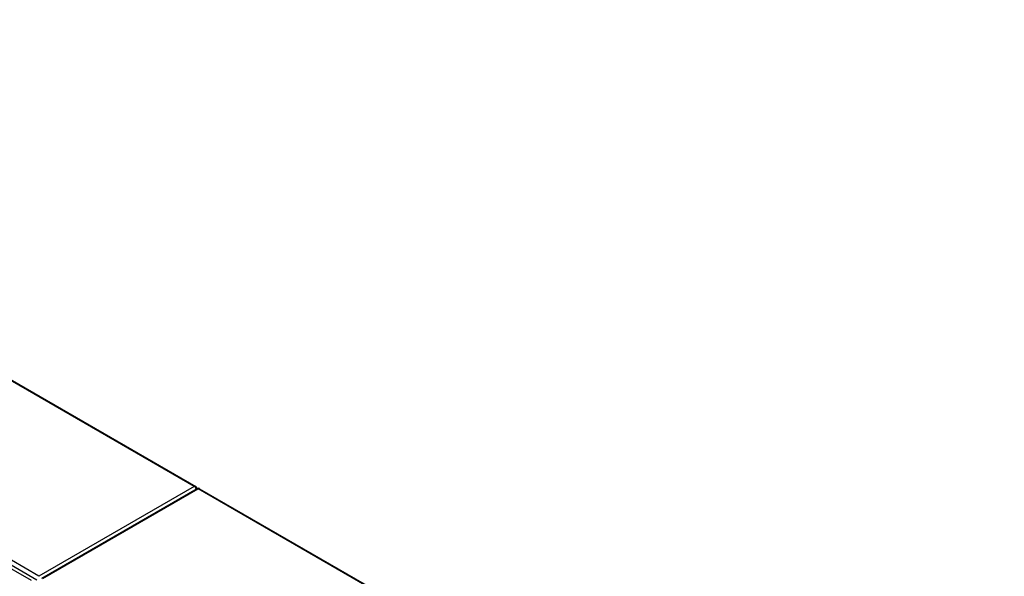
# Model space of a CAD drawing. Header units: inches. Extents: x 17 to 444, y 47 to 204.
# Tile 20 of 20: x 408 to 443, y 183 to 202. Entities that reach past the tile are written whole.
import ezdxf

# ---------------------------------------------------------------- set-up
doc = ezdxf.new("R2010")
doc.units = ezdxf.units.IN
doc.header["$MEASUREMENT"] = 0
doc.layers.add('Visible Edges(ANSI)', color=7, linetype='Continuous', lineweight=25)
doc.layers.add('Visible Tangent Edges(ANSI)', color=7, linetype='Continuous', lineweight=25)

msp = doc.modelspace()

# ---------------------------------------------------------------- linework, layer by layer
at = {"layer": 'Visible Edges(ANSI)'}
for p, q in [((385.581, 202.3), (414.258, 185.743)), ((379.002, 199.397), (408.421, 182.412)), ((414.299, 185.662), (408.782, 182.477)), ((414.398, 185.662), (442.963, 169.17))]:
    msp.add_line(p, q, dxfattribs=at)
for centre, start, end in [((414.208, 185.658), 5.2644, 60), ((414.348, 185.577), 60, 120)]:
    msp.add_arc(centre, 0.099, start, end, dxfattribs=at)
at = {"layer": 'Visible Tangent Edges(ANSI)'}
for p, q in [((414.208, 185.738), (385.552, 202.283)), ((408.692, 182.553), (379.133, 199.619)), ((379.063, 199.498), (408.622, 182.432)), ((414.208, 185.738), (408.692, 182.553)), ((408.832, 182.472), (414.348, 185.658)), ((442.963, 169.137), (414.348, 185.658))]:
    msp.add_line(p, q, dxfattribs=at)
for centre, major_axis, start_param, end_param in [((414.208, 185.658), (0.0495, 0.0857), 0, 0.785398), ((414.208, 185.658), (0.0495, -0.0857), 1.143718, 2.356194), ((414.348, 185.577), (-0.0495, 0.0857), 5.497787, 6.283185), ((414.348, 185.577), (0.0495, 0.0857), 0, 0.785398)]:
    msp.add_ellipse(centre, major_axis=major_axis, ratio=0.57735, start_param=start_param, end_param=end_param, dxfattribs=at)

doc.saveas('drawing.dxf')
